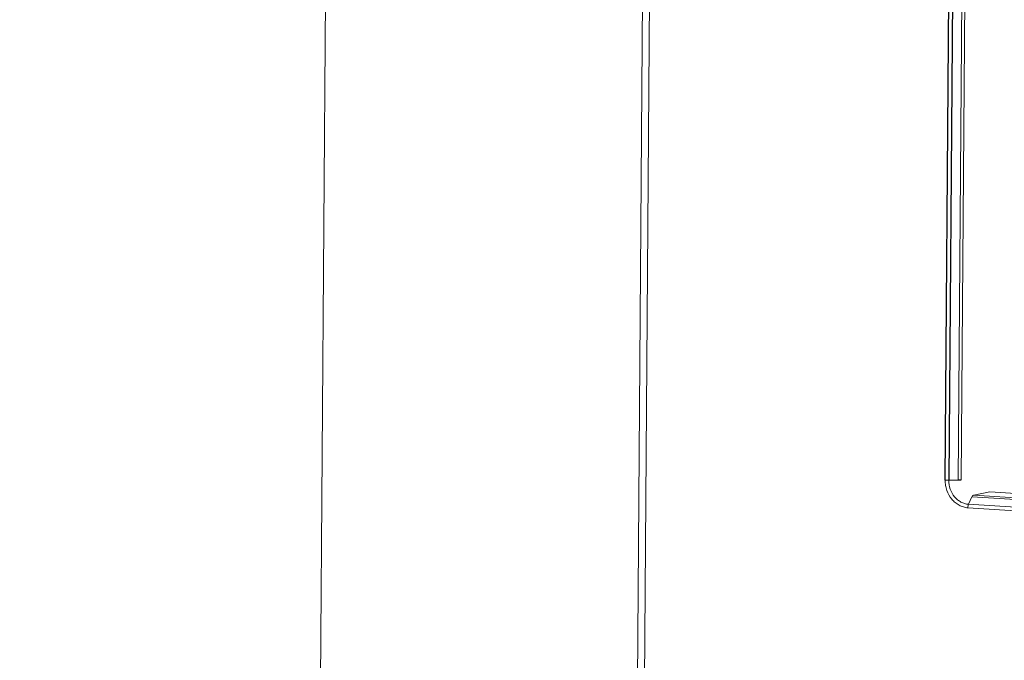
# Model space of a CAD drawing. Header units: millimetres. Extents: x -1472 to 1442, y -78 to 2620.
# Tile 17 of 102: x -1150 to -1048, y 1121 to 1187. Entities that reach past the tile are written whole.
import ezdxf

# ---------------------------------------------------------------- set-up
doc = ezdxf.new("R2010")
doc.units = ezdxf.units.MM

msp = doc.modelspace()

# ---------------------------------------------------------------- linework, layer by layer
at = {"color": 144, "linetype": 'Continuous', "lineweight": 18}
for p, q in [((-1115.48, 1543.58), (-1122.06, 652.69)), ((-1052.33, 1139.27), (-1050.15, 1433.73)), ((-1049.85, 1433.75), (-1052.03, 1139.29)), ((-1088.57, 727.5), (-1083.37, 1432.32)), ((-1082.62, 1432.24), (-1087.81, 729.33)), ((-1053.32, 1139.25), (-1052.33, 1139.27)), ((-1052.03, 1139.29), (-1052.03, 1139.29)), ((-1051.27, 1136.76), (-1050.91, 1137.54)), ((-1050.9, 1137.54), (-1050.91, 1137.54)), ((-902.79, 1128.1), (-1050.9, 1137.54)), ((-1049.07, 1138.05), (-1050.73, 1137.72)), ((-1050.73, 1137.72), (-902.62, 1128.27)), ((-1049.07, 1138.05), (-901.68, 1128.65)), ((-903.22, 1126.95), (-1051.34, 1136.39)), ((-1051.27, 1136.76), (-903.14, 1127.31))]:
    msp.add_line(p, q, dxfattribs=at)
at = {"color": 7, "linetype": 'Continuous', "lineweight": 25}
for p, q in [((-1053.7, 1139.26), (-1051.52, 1433.72)), ((-1051.14, 1433.71), (-1053.32, 1139.25)), ((-1052.33, 1139.27), (-1052.33, 1139.27))]:
    msp.add_line(p, q, dxfattribs=at)
msp.add_arc((-1052.34, 1141.62), 2.34, 270.3744, 277.6452, dxfattribs=at)
at = {"color": 144, "linetype": 'Continuous', "lineweight": 18}
msp.add_arc((-1050.64, 1137.45), 0.282, 110.1223, 161.3396, dxfattribs=at)
at = {"color": 7, "linetype": 'Continuous', "lineweight": 25}
msp.add_open_spline([(-1090.06, 720.38), (-1091.54, 717.17), (-1094.43, 710.92), (-1098.91, 701.31), (-1103.29, 691.97), (-1107.56, 682.92), (-1111.7, 674.22), (-1115.92, 665.41), (-1120.16, 656.59), (-1124.39, 647.87), (-1128.29, 639.88), (-1131.84, 632.66), (-1134.87, 626.52), (-1137.41, 621.4), (-1139.48, 617.25), (-1141.26, 613.68), (-1142.75, 610.7), (-1143.94, 608.33), (-1144.84, 606.55), (-1145.45, 605.34), (-1145.9, 604.43), (-1146.35, 603.54), (-1146.93, 602.38), (-1147.77, 600.73), (-1148.85, 598.6), (-1150.14, 596.05), (-1151.94, 592.51), (-1154.29, 587.9), (-1157.27, 582.09), (-1160.95, 574.96), (-1165.42, 566.35), (-1170.76, 556.18), (-1176.52, 545.31), (-1183.67, 531.99), (-1192.12, 516.49), (-1201.91, 498.92), (-1209.67, 485.31), (-1215.18, 475.82), (-1218.18, 470.7), (-1220.75, 466.33), (-1222.91, 462.7), (-1224.87, 459.41), (-1226.9, 456.03), (-1229.75, 451.31), (-1233.44, 445.25), (-1237.89, 438.04), (-1242.5, 430.68), (-1247.18, 423.33), (-1251.91, 416.01), (-1256.66, 408.81), (-1261.38, 401.76), (-1265.22, 396.14), (-1268.06, 392.05), (-1269.76, 389.62), (-1271.08, 387.74), (-1272.09, 386.31), (-1273, 385.03), (-1274.32, 383.19), (-1276.31, 380.42), (-1279.11, 376.57), (-1283.47, 370.68), (-1289.28, 363.03), (-1296.45, 353.98), (-1302.49, 346.72), (-1307.14, 341.35), (-1310.15, 337.96), (-1312.8, 335.05), (-1315.27, 332.4), (-1317.74, 329.8), (-1320.39, 327.1), (-1323.23, 324.28), (-1326.57, 321.06), (-1330.35, 317.59), (-1334.4, 314.08), (-1338.26, 310.94), (-1341.89, 308.18), (-1345.5, 305.64), (-1349.19, 303.25), (-1353.01, 301.05), (-1356.85, 299.14), (-1360.74, 297.53), (-1364.48, 296.39), (-1367.83, 295.77), (-1370.54, 295.58), (-1372.76, 295.69), (-1375.06, 296.07), (-1377.45, 296.82), (-1379.62, 297.9), (-1381.38, 299.06), (-1382.56, 299.95), (-1383.64, 300.86), (-1384.55, 301.71), (-1385.4, 302.55), (-1386.17, 303.37), (-1386.94, 304.22), (-1387.69, 305.11), (-1389.15, 306.91), (-1391.37, 310), (-1394.55, 315.17), (-1397.99, 321.8), (-1401.6, 330.07), (-1404.88, 338.85), (-1407.86, 348.02), (-1410.59, 357.48), (-1413.24, 367.8), (-1415.8, 379.04), (-1418.26, 391.22), (-1420.57, 404.07), (-1422.72, 417.57), (-1424.72, 431.7), (-1426.6, 446.71), (-1428.36, 462.61), (-1430.03, 479.77), (-1431.58, 498.25), (-1433, 518.09), (-1434.26, 538.96), (-1435.34, 560.88), (-1436.25, 583.84), (-1436.98, 607.85), (-1437.53, 632.9), (-1437.9, 659.44), (-1438.06, 687.49), (-1438.02, 717.1), (-1437.73, 747.78), (-1437.22, 779.58), (-1436.48, 812.47), (-1435.51, 845.94), (-1434.34, 879.92), (-1432.95, 914.38), (-1431.35, 949.76), (-1429.52, 986.02), (-1427.47, 1022.91), (-1425.23, 1060.24), (-1422.81, 1097.64), (-1420.23, 1135), (-1417.13, 1177.37), (-1413.45, 1224.56), (-1409.12, 1276.36), (-1404.6, 1327.32), (-1399.92, 1377.34), (-1395.35, 1423.67), (-1390.95, 1466.35), (-1386.78, 1505.45), (-1382.55, 1543.67), (-1378.28, 1580.97), (-1373.98, 1617.33), (-1369.74, 1652.06), (-1365.58, 1685.19), (-1361.51, 1716.72), (-1357.44, 1747.35), (-1353.39, 1777.04), (-1349.33, 1806.1), (-1345.24, 1834.5), (-1341.15, 1862.22), (-1337.1, 1888.93), (-1333.1, 1914.64), (-1329.15, 1939.35), (-1325.26, 1963.07), (-1321.31, 1986.52), (-1317.31, 2009.64), (-1313.26, 2032.37), (-1309.3, 2054), (-1305.35, 2074.89), (-1301.17, 2096.38), (-1296.64, 2118.8), (-1291.75, 2142.1), (-1286.67, 2165.19), (-1281.43, 2187.87), (-1276.68, 2207.3), (-1272.52, 2223.49), (-1269.01, 2236.52), (-1265.46, 2249.1), (-1262.04, 2260.39), (-1258.74, 2270.48), (-1255.54, 2279.5), (-1252.13, 2288.25), (-1248.46, 2296.69), (-1244.71, 2304.31), (-1240.9, 2311.12), (-1237.04, 2317.19), (-1233.57, 2321.93), (-1230.76, 2325.38), (-1229.33, 2326.96), (-1228.69, 2327.67)], degree=3, knots=[0, 0, 0, 0, 0.004543, 0.008844, 0.012921, 0.016785, 0.020443, 0.023896, 0.02777, 0.031343, 0.034609, 0.037559, 0.040184, 0.042118, 0.043817, 0.045277, 0.046495, 0.047467, 0.048191, 0.048685, 0.048956, 0.049306, 0.04978, 0.050379, 0.051343, 0.052405, 0.053533, 0.055718, 0.058123, 0.060752, 0.06463, 0.068926, 0.073627, 0.078499, 0.086089, 0.093886, 0.10187, 0.104558, 0.106944, 0.108972, 0.110641, 0.112038, 0.113616, 0.115439, 0.118765, 0.122315, 0.125916, 0.129567, 0.133253, 0.136922, 0.140561, 0.144167, 0.145759, 0.147058, 0.148064, 0.148779, 0.149366, 0.150148, 0.151782, 0.153907, 0.156512, 0.161664, 0.167007, 0.172512, 0.175017, 0.177211, 0.179103, 0.180793, 0.182579, 0.184478, 0.186519, 0.188712, 0.191669, 0.194598, 0.197344, 0.199919, 0.202358, 0.205034, 0.207801, 0.210675, 0.213704, 0.216886, 0.219359, 0.221767, 0.224194, 0.226274, 0.228787, 0.231475, 0.232728, 0.233812, 0.234689, 0.235525, 0.236175, 0.236811, 0.237433, 0.238041, 0.238635, 0.240942, 0.243341, 0.246738, 0.25038, 0.254278, 0.257756, 0.261471, 0.265469, 0.269762, 0.274362, 0.279279, 0.284216, 0.289451, 0.294991, 0.300844, 0.307015, 0.313913, 0.32118, 0.328821, 0.33684, 0.345239, 0.354022, 0.363189, 0.372742, 0.383163, 0.394004, 0.405264, 0.416937, 0.42902, 0.441505, 0.453835, 0.46652, 0.479551, 0.492918, 0.506608, 0.520358, 0.534221, 0.548024, 0.561747, 0.581173, 0.600344, 0.619209, 0.637728, 0.65586, 0.670651, 0.685132, 0.699289, 0.713106, 0.726572, 0.739677, 0.751694, 0.763376, 0.774718, 0.785717, 0.796369, 0.807009, 0.817276, 0.827172, 0.836697, 0.845854, 0.854646, 0.863077, 0.871939, 0.880377, 0.888399, 0.89605, 0.903683, 0.912409, 0.921141, 0.929825, 0.938404, 0.946817, 0.951964, 0.957004, 0.961914, 0.966694, 0.970434, 0.974176, 0.977952, 0.981781, 0.985696, 0.989061, 0.992562, 0.996187, 0.998287, 1, 1, 1, 1], dxfattribs=at)
at = {"color": 144, "linetype": 'Continuous', "lineweight": 18}
for points, knots in [([(-1051.34, 1136.39), (-1051.5, 1136.41), (-1051.65, 1136.43), (-1051.96, 1136.52), (-1052.11, 1136.58), (-1052.39, 1136.74), (-1052.53, 1136.83), (-1052.79, 1137.04), (-1052.91, 1137.16), (-1053.23, 1137.56), (-1053.41, 1137.87), (-1053.58, 1138.37), (-1053.63, 1138.55), (-1053.68, 1138.9), (-1053.7, 1139.08), (-1053.7, 1139.26)], [0, 0, 0, 0, 0.125, 0.125, 0.25, 0.25, 0.375, 0.375, 0.5, 0.5, 0.75, 0.75, 0.875, 0.875, 1, 1, 1, 1]), ([(-1053.32, 1139.25), (-1053.32, 1138.94), (-1053.27, 1138.63), (-1053.07, 1138.04), (-1052.91, 1137.77), (-1052.63, 1137.43), (-1052.53, 1137.32), (-1052.3, 1137.14), (-1052.18, 1137.06), (-1051.93, 1136.92), (-1051.8, 1136.87), (-1051.54, 1136.79), (-1051.4, 1136.77), (-1051.27, 1136.76)], [0, 0, 0, 0, 0.25, 0.25, 0.5, 0.5, 0.625, 0.625, 0.75, 0.75, 0.875, 0.875, 1, 1, 1, 1]), ([(-1052.33, 1139.27), (-1052.31, 1139.27), (-1052.26, 1139.27), (-1052.21, 1139.27), (-1052.15, 1139.28), (-1052.11, 1139.28), (-1052.06, 1139.28), (-1052.04, 1139.29), (-1052.03, 1139.29)], [0, 0, 0, 0, 0.165627, 0.3316703, 0.4981296, 0.6650046, 0.8322948, 1, 1, 1, 1])]:
    msp.add_open_spline(points, degree=3, knots=knots, dxfattribs=at)
for points in [[(-1053.7, 1139.26), (-1053.58, 1139.25), (-1053.44, 1139.25), (-1053.32, 1139.25)], [(-1051.34, 1136.39), (-1051.34, 1136.53), (-1051.31, 1136.66), (-1051.27, 1136.76)]]:
    msp.add_open_spline(points, degree=3, dxfattribs=at)

doc.saveas('drawing.dxf')
